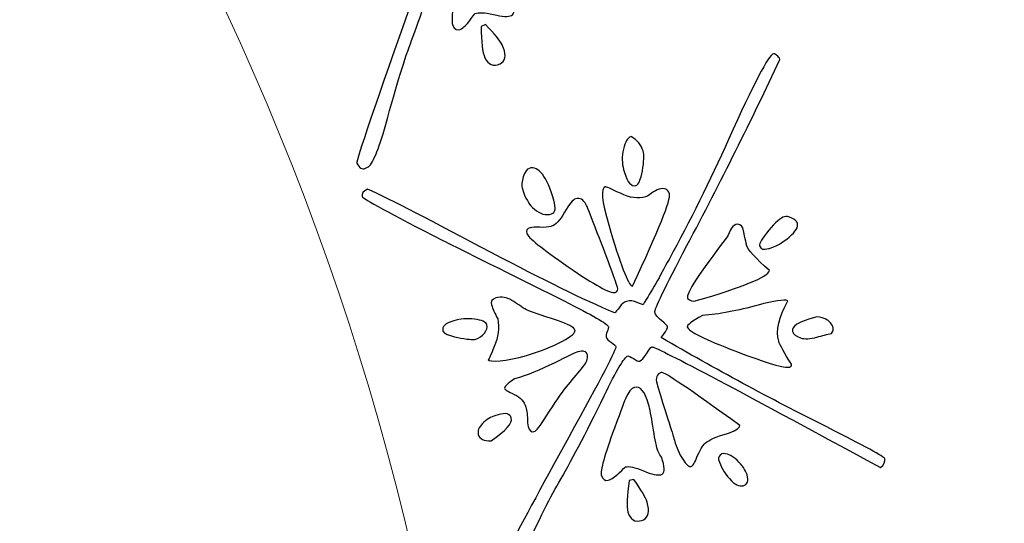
# Model space of a CAD drawing. Header units: millimetres. Extents: x -252 to 241, y -136 to 236.
# Tile 39 of 70: x -144.36 to -136.4, y -6.02 to -1.96. Entities that reach past the tile are written whole.
import ezdxf

# ---------------------------------------------------------------- set-up
doc = ezdxf.new("R2010")
doc.units = ezdxf.units.MM
doc.header["$MEASUREMENT"] = 0
doc.layers.add('Layer 1', color=7, linetype='Continuous')

msp = doc.modelspace()

# ---------------------------------------------------------------- linework, layer by layer
at = {"layer": 'Layer 1', "color": 3, "lineweight": 9}
for points, knots in [([(-73.4539, -53.3216), (-73.4539, -53.3216), (-73.4539, -56.715), (-73.4539, -56.715), (-73.4539, -56.715), (-80.2408, -56.715), (-80.2408, -56.715), (-80.2408, -56.715), (-80.2408, -53.3368), (-80.2408, -53.3368), (-80.2408, -53.3368), (-83.4412, -53.3368), (-83.4412, -53.3368), (-83.4412, -53.3368), (-83.4412, -56.715), (-83.4412, -56.715), (-83.4412, -56.715), (-87.0284, -56.715), (-87.0284, -56.715), (-87.0284, -56.715), (-87.0284, -53.3368), (-87.0284, -53.3368), (-87.0284, -53.3368), (-90.2288, -53.3368), (-90.2288, -53.3368), (-90.2288, -53.3368), (-90.2288, -56.715), (-90.2288, -56.715), (-90.2288, -56.715), (-93.8153, -56.715), (-93.8153, -56.715), (-93.8153, -56.715), (-93.8153, -53.3368), (-93.8153, -53.3368), (-93.8153, -53.3368), (-154.1665, -53.3368), (-154.1665, -53.3368), (-154.1665, -53.3368), (-154.1666, -56.715), (-154.1666, -56.715), (-154.1666, -56.715), (-157.7539, -56.715), (-157.7539, -56.715), (-157.7539, -56.715), (-157.7539, -53.3368), (-157.7539, -53.3368), (-157.7539, -53.3368), (-160.9543, -53.3368), (-160.9543, -53.3368), (-160.9543, -53.3368), (-160.9543, -56.715), (-160.9543, -56.715), (-160.9543, -56.715), (-164.5408, -56.715), (-164.5408, -56.715), (-164.5408, -56.715), (-164.5408, -53.3368), (-164.5408, -53.3368), (-164.5408, -53.3368), (-167.7412, -53.3368), (-167.7412, -53.3368), (-167.7412, -53.3368), (-167.7412, -56.715), (-167.7412, -56.715), (-167.7412, -56.715), (-171.3285, -56.715), (-171.3285, -56.715), (-171.3285, -56.715), (-171.3285, -53.3368), (-171.3285, -53.3368), (-171.3285, -53.3368), (-231.6645, -53.3368), (-231.6645, -53.3368), (-231.6645, -53.3368), (-231.6645, -56.715), (-231.6645, -56.715), (-231.6645, -56.715), (-235.2662, -56.715), (-235.2662, -56.715), (-235.2662, -56.715), (-235.2662, -53.3368), (-235.2662, -53.3368), (-235.2662, -53.3368), (-238.4666, -53.3368), (-238.4666, -53.3368), (-238.4666, -53.3368), (-238.4666, -56.715), (-238.4666, -56.715), (-238.4666, -56.715), (-242.0534, -56.715), (-242.0534, -56.715), (-242.0534, -56.715), (-242.0534, -53.3368), (-242.0534, -53.3368), (-242.0534, -53.3368), (-245.2538, -53.3368), (-245.2538, -53.3368), (-245.2538, -53.3368), (-245.2538, -56.715), (-245.2538, -56.715), (-245.2538, -56.715), (-252.0411, -56.715), (-252.0411, -56.715), (-252.0411, -56.715), (-252.0412, -53.3216), (-252.0412, -53.3216), (-252.0412, -53.3216), (-248.663, -53.3216), (-248.663, -53.3216), (-248.663, -53.3216), (-248.663, -50.1203), (-248.663, -50.1203), (-248.663, -50.1203), (-252.0412, -50.1203), (-252.0412, -50.1203), (-252.0412, -50.1203), (-252.0412, -46.5339), (-252.0412, -46.5339), (-252.0412, -46.5339), (-248.663, -46.5339), (-248.663, -46.5339), (-248.663, -46.5339), (-248.663, -43.3335), (-248.663, -43.3335), (-248.663, -43.3335), (-252.0412, -43.3335), (-252.0412, -43.3335), (-252.0412, -43.3335), (-252.0412, -39.747), (-252.0412, -39.747), (-252.0412, -39.747), (-248.663, -39.747), (-248.663, -39.747), (-248.663, -39.747), (-248.663, 17.2489), (-248.663, 17.2489), (-248.663, 17.2489), (-252.0412, 17.2489), (-252.0412, 17.2489), (-252.0412, 17.2489), (-252.0412, 20.8354), (-252.0412, 20.8354), (-252.0412, 20.8354), (-248.663, 20.8354), (-248.663, 20.8354), (-248.663, 20.8354), (-248.663, 24.0366), (-248.663, 24.0366), (-248.663, 24.0366), (-252.0412, 24.0366), (-252.0412, 24.0366), (-252.0412, 24.0366), (-252.0412, 27.6231), (-252.0412, 27.6231), (-252.0412, 27.6231), (-248.663, 27.6231), (-248.663, 27.6231), (-248.663, 27.6231), (-248.663, 30.8235), (-248.663, 30.8235), (-248.663, 30.8235), (-252.0412, 30.8235), (-252.0412, 30.8235), (-252.0412, 30.8235), (-252.0412, 34.217), (-252.0412, 34.217), (-252.0412, 34.217), (-245.2539, 34.217), (-245.2539, 34.217), (-245.2539, 34.217), (-245.2538, 30.8388), (-245.2538, 30.8388), (-245.2538, 30.8388), (-242.0534, 30.8388), (-242.0534, 30.8388), (-242.0534, 30.8388), (-242.0534, 34.217), (-242.0534, 34.217), (-242.0534, 34.217), (-238.4666, 34.217), (-238.4666, 34.217), (-238.4666, 34.217), (-238.4666, 30.8388), (-238.4666, 30.8388), (-238.4666, 30.8388), (-235.2662, 30.8388), (-235.2662, 30.8388), (-235.2662, 30.8388), (-235.2662, 34.217), (-235.2662, 34.217), (-235.2662, 34.217), (-231.6645, 34.217), (-231.6645, 34.217), (-231.6645, 34.217), (-231.6645, 30.8388), (-231.6645, 30.8388), (-231.6645, 30.8388), (-171.1346, 30.8388), (-171.1346, 30.8388), (-171.1346, 30.8388), (-171.1346, 34.217), (-171.1346, 34.217), (-171.1346, 34.217), (-167.7412, 34.217), (-167.7412, 34.217), (-167.7412, 34.217), (-167.7412, 30.8388), (-167.7412, 30.8388), (-167.7412, 30.8388), (-164.5408, 30.8388), (-164.5408, 30.8388), (-164.5408, 30.8388), (-164.5408, 34.217), (-164.5408, 34.217), (-164.5408, 34.217), (-160.9543, 34.217), (-160.9543, 34.217), (-160.9543, 34.217), (-160.9543, 30.8388), (-160.9543, 30.8388), (-160.9543, 30.8388), (-157.7539, 30.8388), (-157.7539, 30.8388), (-157.7539, 30.8388), (-157.7539, 34.217), (-157.7539, 34.217), (-157.7539, 34.217), (-154.1666, 34.217), (-154.1666, 34.217), (-154.1666, 34.217), (-154.1666, 30.8388), (-154.1666, 30.8388), (-154.1666, 30.8388), (-93.8154, 30.8388), (-93.8154, 30.8388), (-93.8154, 30.8388), (-93.8153, 34.217), (-93.8153, 34.217), (-93.8153, 34.217), (-90.2288, 34.217), (-90.2288, 34.217), (-90.2288, 34.217), (-90.2288, 30.8388), (-90.2288, 30.8388), (-90.2288, 30.8388), (-87.0284, 30.8388), (-87.0284, 30.8388), (-87.0284, 30.8388), (-87.0284, 34.217), (-87.0284, 34.217), (-87.0284, 34.217), (-83.4412, 34.217), (-83.4412, 34.217), (-83.4412, 34.217), (-83.4412, 30.8388), (-83.4412, 30.8388), (-83.4412, 30.8388), (-80.2408, 30.8388), (-80.2408, 30.8388), (-80.2408, 30.8388), (-80.2408, 34.217), (-80.2408, 34.217), (-80.2408, 34.217), (-73.4539, 34.217), (-73.4539, 34.217), (-73.4539, 34.217), (-73.4539, 30.8235), (-73.4539, 30.8235), (-73.4539, 30.8235), (-76.8321, 30.8235), (-76.8321, 30.8235), (-76.8321, 30.8235), (-76.8321, 27.6231), (-76.8321, 27.6231), (-76.8321, 27.6231), (-73.4539, 27.6231), (-73.4539, 27.6231), (-73.4539, 27.6231), (-73.4539, 24.0366), (-73.4539, 24.0366), (-73.4539, 24.0366), (-76.8321, 24.0366), (-76.8321, 24.0366), (-76.8321, 24.0366), (-76.8321, 20.8354), (-76.8321, 20.8354), (-76.8321, 20.8354), (-73.4539, 20.8354), (-73.4539, 20.8354), (-73.4539, 20.8354), (-73.4539, 17.2489), (-73.4539, 17.2489), (-73.4539, 17.2489), (-76.8321, 17.2489), (-76.8321, 17.2489), (-76.8321, 17.2489), (-76.8321, -39.747), (-76.8321, -39.747), (-76.8321, -39.747), (-73.4539, -39.747), (-73.4539, -39.747), (-73.4539, -39.747), (-73.4539, -43.3335), (-73.4539, -43.3335), (-73.4539, -43.3335), (-76.8321, -43.3335), (-76.8321, -43.3335), (-76.8321, -43.3335), (-76.8321, -46.5339), (-76.8321, -46.5339), (-76.8321, -46.5339), (-73.4539, -46.5339), (-73.4539, -46.5339), (-73.4539, -46.5339), (-73.4539, -50.1203), (-73.4539, -50.1203), (-73.4539, -50.1203), (-76.8321, -50.1203), (-76.8321, -50.1203), (-76.8321, -50.1203), (-76.8321, -53.3216), (-76.8321, -53.3216), (-76.8321, -53.3216), (-73.4539, -53.3216), (-73.4539, -53.3216)], [0, 0, 0, 0, 0.009259, 0.009259, 0.009259, 0.018519, 0.018519, 0.018519, 0.027778, 0.027778, 0.027778, 0.037037, 0.037037, 0.037037, 0.046296, 0.046296, 0.046296, 0.055556, 0.055556, 0.055556, 0.064815, 0.064815, 0.064815, 0.074074, 0.074074, 0.074074, 0.083333, 0.083333, 0.083333, 0.092593, 0.092593, 0.092593, 0.101852, 0.101852, 0.101852, 0.111111, 0.111111, 0.111111, 0.12037, 0.12037, 0.12037, 0.12963, 0.12963, 0.12963, 0.138889, 0.138889, 0.138889, 0.148148, 0.148148, 0.148148, 0.157407, 0.157407, 0.157407, 0.166667, 0.166667, 0.166667, 0.175926, 0.175926, 0.175926, 0.185185, 0.185185, 0.185185, 0.194444, 0.194444, 0.194444, 0.203704, 0.203704, 0.203704, 0.212963, 0.212963, 0.212963, 0.222222, 0.222222, 0.222222, 0.231481, 0.231481, 0.231481, 0.240741, 0.240741, 0.240741, 0.25, 0.25, 0.25, 0.259259, 0.259259, 0.259259, 0.268519, 0.268519, 0.268519, 0.277778, 0.277778, 0.277778, 0.287037, 0.287037, 0.287037, 0.296296, 0.296296, 0.296296, 0.305556, 0.305556, 0.305556, 0.314815, 0.314815, 0.314815, 0.324074, 0.324074, 0.324074, 0.333333, 0.333333, 0.333333, 0.342593, 0.342593, 0.342593, 0.351852, 0.351852, 0.351852, 0.361111, 0.361111, 0.361111, 0.37037, 0.37037, 0.37037, 0.37963, 0.37963, 0.37963, 0.388889, 0.388889, 0.388889, 0.398148, 0.398148, 0.398148, 0.407407, 0.407407, 0.407407, 0.416667, 0.416667, 0.416667, 0.425926, 0.425926, 0.425926, 0.435185, 0.435185, 0.435185, 0.444444, 0.444444, 0.444444, 0.453704, 0.453704, 0.453704, 0.462963, 0.462963, 0.462963, 0.472222, 0.472222, 0.472222, 0.481481, 0.481481, 0.481481, 0.490741, 0.490741, 0.490741, 0.5, 0.5, 0.5, 0.509259, 0.509259, 0.509259, 0.518519, 0.518519, 0.518519, 0.527778, 0.527778, 0.527778, 0.537037, 0.537037, 0.537037, 0.546296, 0.546296, 0.546296, 0.555556, 0.555556, 0.555556, 0.564815, 0.564815, 0.564815, 0.574074, 0.574074, 0.574074, 0.583333, 0.583333, 0.583333, 0.592593, 0.592593, 0.592593, 0.601852, 0.601852, 0.601852, 0.611111, 0.611111, 0.611111, 0.62037, 0.62037, 0.62037, 0.62963, 0.62963, 0.62963, 0.638889, 0.638889, 0.638889, 0.648148, 0.648148, 0.648148, 0.657407, 0.657407, 0.657407, 0.666667, 0.666667, 0.666667, 0.675926, 0.675926, 0.675926, 0.685185, 0.685185, 0.685185, 0.694444, 0.694444, 0.694444, 0.703704, 0.703704, 0.703704, 0.712963, 0.712963, 0.712963, 0.722222, 0.722222, 0.722222, 0.731481, 0.731481, 0.731481, 0.740741, 0.740741, 0.740741, 0.75, 0.75, 0.75, 0.759259, 0.759259, 0.759259, 0.768519, 0.768519, 0.768519, 0.777778, 0.777778, 0.777778, 0.787037, 0.787037, 0.787037, 0.796296, 0.796296, 0.796296, 0.805556, 0.805556, 0.805556, 0.814815, 0.814815, 0.814815, 0.824074, 0.824074, 0.824074, 0.833333, 0.833333, 0.833333, 0.842593, 0.842593, 0.842593, 0.851852, 0.851852, 0.851852, 0.861111, 0.861111, 0.861111, 0.87037, 0.87037, 0.87037, 0.87963, 0.87963, 0.87963, 0.888889, 0.888889, 0.888889, 0.898148, 0.898148, 0.898148, 0.907407, 0.907407, 0.907407, 0.916667, 0.916667, 0.916667, 0.925926, 0.925926, 0.925926, 0.935185, 0.935185, 0.935185, 0.944444, 0.944444, 0.944444, 0.953704, 0.953704, 0.953704, 0.962963, 0.962963, 0.962963, 0.972222, 0.972222, 0.972222, 0.981481, 0.981481, 0.981481, 0.990741, 0.990741, 0.990741, 1, 1, 1, 1]), ([(-184.8769, -11.249), (-184.8769, 0.965), (-174.9616, 10.8812), (-162.7476, 10.8812), (-150.5336, 10.8812), (-140.6174, 0.965), (-140.6174, -11.249), (-140.6174, -23.4622), (-150.5336, -33.3783), (-162.7476, -33.3783), (-174.9616, -33.3783), (-184.8769, -23.4621), (-184.8769, -11.249)], [0, 0, 0, 0, 0.25, 0.25, 0.25, 0.5, 0.5, 0.5, 0.75, 0.75, 0.75, 1, 1, 1, 1])]:
    msp.add_open_spline(points, degree=3, knots=knots, dxfattribs=at)
at = {"layer": 'Layer 1', "color": 5}
for points, knots in [([(-141.5627, -3.155), (-141.5894, -3.1678), (-141.613, -3.1537), (-141.632, -3.114), (-141.6397, -3.098), (-141.4846, -2.641), (-141.1664, -1.7419), (-140.9873, -1.235), (-140.902, -0.9737), (-140.9097, -0.9576), (-140.9126, -0.9515), (-140.9269, -0.9433), (-140.9517, -0.9326), (-140.9769, -0.9231), (-140.9933, -0.9103), (-141.0006, -0.895), (-141.005, -0.8858), (-141.0043, -0.8715), (-140.9991, -0.8511), (-140.9938, -0.8307), (-140.9928, -0.8171), (-140.9961, -0.8103), (-141.0067, -0.7881), (-141.1353, -0.7389), (-141.3828, -0.6629), (-141.9835, -0.4761), (-142.3326, -0.368), (-142.429, -0.3371), (-142.8884, -0.1907), (-143.1217, -0.1089), (-143.1294, -0.0929), (-143.1389, -0.073), (-143.1268, -0.0513), (-143.0949, -0.0276), (-142.8959, -0.0826), (-142.5386, -0.1981), (-142.0225, -0.3728), (-141.5787, -0.522), (-141.2254, -0.629), (-140.9625, -0.692), (-140.9567, -0.6864), (-140.9469, -0.6677), (-140.932, -0.6361), (-140.921, -0.6121), (-140.9067, -0.5949), (-140.886, -0.585), (-140.8593, -0.5722), (-140.8301, -0.5705), (-140.7988, -0.579), (-140.7679, -0.5867), (-140.7509, -0.5908), (-140.7486, -0.5897), (-140.7, -0.4735), (-140.6506, -0.3411), (-140.6007, -0.1943), (-140.4839, 0.1346), (-140.3785, 0.4796), (-140.2827, 0.8407), (-140.1549, 1.3175), (-140.0729, 1.5641), (-140.037, 1.5812), (-140.0324, 1.5834), (-140.0237, 1.581), (-140.0095, 1.5747), (-139.9949, 1.5676), (-139.9844, 1.5576), (-139.9779, 1.5438), (-140.123, 1.0287), (-140.2893, 0.4931), (-140.4761, -0.0606), (-140.5973, -0.4254), (-140.6534, -0.6164), (-140.645, -0.634), (-140.6362, -0.6523), (-140.615, -0.6713), (-140.5805, -0.6923), (-140.5464, -0.7126), (-140.5277, -0.7262), (-140.5244, -0.7331), (-140.5193, -0.7438), (-140.5312, -0.7758), (-140.5606, -0.8283), (-140.0923, -1.0071), (-139.6135, -1.1724), (-139.1251, -1.3246), (-138.7963, -1.4274), (-138.6281, -1.4868), (-138.6208, -1.5021), (-138.6102, -1.5243), (-138.6179, -1.5495), (-138.6426, -1.5782), (-139.9399, -1.1256), (-140.5995, -0.9041), (-140.6216, -0.9147), (-140.6331, -0.9202), (-140.6448, -0.9408), (-140.6583, -0.9773), (-140.6711, -1.0134), (-140.6858, -1.0355), (-140.7042, -1.0443), (-140.7103, -1.0472), (-140.7273, -1.0431), (-140.7551, -1.032), (-140.7822, -1.0205), (-140.7984, -1.0161), (-140.803, -1.0183), (-140.829, -1.0307), (-140.875, -1.1465), (-140.9398, -1.3662), (-141.0388, -1.6931), (-141.122, -1.945), (-141.1903, -2.1222), (-141.2427, -2.2599), (-141.3119, -2.4862), (-141.3997, -2.8013), (-141.4572, -3.0127), (-141.5063, -3.1281), (-141.546, -3.1471), (-141.546, -3.1471), (-141.5627, -3.155), (-141.5627, -3.155)], [0, 0, 0, 0, 0.025, 0.025, 0.025, 0.05, 0.05, 0.05, 0.075, 0.075, 0.075, 0.1, 0.1, 0.1, 0.125, 0.125, 0.125, 0.15, 0.15, 0.15, 0.175, 0.175, 0.175, 0.2, 0.2, 0.2, 0.225, 0.225, 0.225, 0.25, 0.25, 0.25, 0.275, 0.275, 0.275, 0.3, 0.3, 0.3, 0.325, 0.325, 0.325, 0.35, 0.35, 0.35, 0.375, 0.375, 0.375, 0.4, 0.4, 0.4, 0.425, 0.425, 0.425, 0.45, 0.45, 0.45, 0.475, 0.475, 0.475, 0.5, 0.5, 0.5, 0.525, 0.525, 0.525, 0.55, 0.55, 0.55, 0.575, 0.575, 0.575, 0.6, 0.6, 0.6, 0.625, 0.625, 0.625, 0.65, 0.65, 0.65, 0.675, 0.675, 0.675, 0.7, 0.7, 0.7, 0.725, 0.725, 0.725, 0.75, 0.75, 0.75, 0.775, 0.775, 0.775, 0.8, 0.8, 0.8, 0.825, 0.825, 0.825, 0.85, 0.85, 0.85, 0.875, 0.875, 0.875, 0.9, 0.9, 0.9, 0.925, 0.925, 0.925, 0.95, 0.95, 0.95, 0.975, 0.975, 0.975, 1, 1, 1, 1]), ([(-140.3834, -1.9214), (-140.4078, -1.9331), (-140.4559, -1.9307), (-140.5291, -1.9131), (-140.6011, -1.8959), (-140.6511, -1.8935), (-140.6778, -1.9063), (-140.6801, -1.9074), (-140.694, -1.9253), (-140.7193, -1.9609), (-140.7445, -1.9964), (-140.7707, -2.0202), (-140.7975, -2.033), (-140.8219, -2.0447), (-140.8418, -2.0345), (-140.8579, -2.0009), (-140.8729, -1.9696), (-140.8588, -1.8399), (-140.8154, -1.6108), (-140.7845, -1.4515), (-140.7683, -1.3678), (-140.7659, -1.361), (-140.7513, -1.3052), (-140.7317, -1.2715), (-140.7073, -1.2598), (-140.6653, -1.2397), (-140.6205, -1.2784), (-140.5738, -1.3762), (-140.5577, -1.4098), (-140.5372, -1.4666), (-140.5113, -1.5462), (-140.4858, -1.625), (-140.4631, -1.6864), (-140.443, -1.7284), (-140.4386, -1.7376), (-140.4301, -1.7495), (-140.4175, -1.7641), (-140.4052, -1.778), (-140.3978, -1.7876), (-140.3957, -1.7921), (-140.3957, -1.7921), (-140.3889, -1.8058), (-140.3889, -1.8058), (-140.3582, -1.87), (-140.3566, -1.9086), (-140.3834, -1.9214)], [0, 0, 0, 0, 0.066667, 0.066667, 0.066667, 0.133333, 0.133333, 0.133333, 0.2, 0.2, 0.2, 0.266667, 0.266667, 0.266667, 0.333333, 0.333333, 0.333333, 0.4, 0.4, 0.4, 0.466667, 0.466667, 0.466667, 0.533333, 0.533333, 0.533333, 0.6, 0.6, 0.6, 0.666667, 0.666667, 0.666667, 0.733333, 0.733333, 0.733333, 0.8, 0.8, 0.8, 0.866667, 0.866667, 0.866667, 0.933333, 0.933333, 0.933333, 1, 1, 1, 1]), ([(-140.4759, -2.3109), (-140.5294, -2.3365), (-140.57, -2.3202), (-140.5977, -2.2621), (-140.6178, -2.2201), (-140.628, -2.1358), (-140.6281, -2.0101), (-140.6281, -2.0101), (-140.5945, -1.994), (-140.5945, -1.994), (-140.5208, -2.0676), (-140.4756, -2.123), (-140.4585, -2.1589), (-140.4256, -2.2277), (-140.4269, -2.2761), (-140.463, -2.3046), (-140.463, -2.3046), (-140.4759, -2.3109), (-140.4759, -2.3109)], [0, 0, 0, 0, 0.166667, 0.166667, 0.166667, 0.333333, 0.333333, 0.333333, 0.5, 0.5, 0.5, 0.666667, 0.666667, 0.666667, 0.833333, 0.833333, 0.833333, 1, 1, 1, 1]), ([(-140.5385, -6.6575), (-140.5669, -6.6658), (-140.588, -6.6481), (-140.6003, -6.6058), (-140.6053, -6.5887), (-140.3784, -6.1628), (-139.9199, -5.3272), (-139.6605, -4.8556), (-139.5341, -4.6115), (-139.539, -4.5945), (-139.5409, -4.588), (-139.5536, -4.5776), (-139.5764, -4.5631), (-139.5997, -4.5496), (-139.6139, -4.5343), (-139.6186, -4.5181), (-139.6214, -4.5083), (-139.6185, -4.4943), (-139.61, -4.475), (-139.6015, -4.4558), (-139.5983, -4.4425), (-139.6004, -4.4352), (-139.6073, -4.4116), (-139.7271, -4.3425), (-139.9582, -4.2273), (-140.5216, -3.9461), (-140.8479, -3.7828), (-140.9386, -3.7378), (-141.3677, -3.518), (-141.5848, -3.3996), (-141.5895, -3.3834), (-141.5959, -3.3615), (-141.5804, -3.3419), (-141.5452, -3.3237), (-141.3575, -3.411), (-141.0237, -3.5818), (-140.5424, -3.8384), (-140.1287, -4.0565), (-139.7973, -4.2192), (-139.5481, -4.3238), (-139.5415, -4.3192), (-139.5288, -4.3023), (-139.5089, -4.2736), (-139.4941, -4.2517), (-139.477, -4.2378), (-139.455, -4.2314), (-139.4266, -4.2231), (-139.3977, -4.2253), (-139.3682, -4.2387), (-139.3387, -4.2522), (-139.3229, -4.2581), (-139.3204, -4.2574), (-139.2536, -4.1506), (-139.1836, -4.0279), (-139.1105, -3.8911), (-138.9421, -3.5854), (-138.7824, -3.2619), (-138.6292, -2.9219), (-138.4263, -2.4712), (-138.3055, -2.2411), (-138.2673, -2.23), (-138.2624, -2.2286), (-138.2543, -2.2324), (-138.241, -2.2417), (-138.2279, -2.2502), (-138.2193, -2.2618), (-138.215, -2.2765), (-138.4423, -2.7616), (-138.6921, -3.263), (-138.9656, -3.7802), (-139.1444, -4.1198), (-139.2314, -4.2995), (-139.2257, -4.319), (-139.2203, -4.3377), (-139.2015, -4.3596), (-139.1709, -4.3859), (-139.1405, -4.4114), (-139.1243, -4.4279), (-139.1221, -4.4352), (-139.1188, -4.4466), (-139.1357, -4.4762), (-139.1732, -4.5233), (-138.7399, -4.7754), (-138.2942, -5.0158), (-137.8367, -5.245), (-137.5289, -5.3996), (-137.3724, -5.4854), (-137.3677, -5.5016), (-137.3608, -5.5252), (-137.3722, -5.5497), (-137.4015, -5.5732), (-138.6087, -4.917), (-139.2238, -4.5918), (-139.2481, -4.5989), (-139.2595, -4.6022), (-139.2744, -4.6207), (-139.2936, -4.6545), (-139.312, -4.6881), (-139.3302, -4.7075), (-139.3497, -4.7132), (-139.3562, -4.7151), (-139.3731, -4.7086), (-139.398, -4.6929), (-139.4229, -4.6772), (-139.4381, -4.6702), (-139.443, -4.6716), (-139.4714, -4.6799), (-139.5347, -4.7865), (-139.6342, -4.9928), (-139.7847, -5.2995), (-139.9076, -5.5346), (-140.0033, -5.6992), (-140.0775, -5.8258), (-140.1824, -6.038), (-140.3197, -6.3355), (-140.4109, -6.534), (-140.4779, -6.64), (-140.521, -6.6525), (-140.521, -6.6525), (-140.5385, -6.6575), (-140.5385, -6.6575)], [0, 0, 0, 0, 0.025, 0.025, 0.025, 0.05, 0.05, 0.05, 0.075, 0.075, 0.075, 0.1, 0.1, 0.1, 0.125, 0.125, 0.125, 0.15, 0.15, 0.15, 0.175, 0.175, 0.175, 0.2, 0.2, 0.2, 0.225, 0.225, 0.225, 0.25, 0.25, 0.25, 0.275, 0.275, 0.275, 0.3, 0.3, 0.3, 0.325, 0.325, 0.325, 0.35, 0.35, 0.35, 0.375, 0.375, 0.375, 0.4, 0.4, 0.4, 0.425, 0.425, 0.425, 0.45, 0.45, 0.45, 0.475, 0.475, 0.475, 0.5, 0.5, 0.5, 0.525, 0.525, 0.525, 0.55, 0.55, 0.55, 0.575, 0.575, 0.575, 0.6, 0.6, 0.6, 0.625, 0.625, 0.625, 0.65, 0.65, 0.65, 0.675, 0.675, 0.675, 0.7, 0.7, 0.7, 0.725, 0.725, 0.725, 0.75, 0.75, 0.75, 0.775, 0.775, 0.775, 0.8, 0.8, 0.8, 0.825, 0.825, 0.825, 0.85, 0.85, 0.85, 0.875, 0.875, 0.875, 0.9, 0.9, 0.9, 0.925, 0.925, 0.925, 0.95, 0.95, 0.95, 0.975, 0.975, 0.975, 1, 1, 1, 1]), ([(-139.3774, -3.2943), (-139.4156, -3.3054), (-139.4461, -3.2702), (-139.4696, -3.1898), (-139.4696, -3.1898), (-139.477, -3.1646), (-139.477, -3.1646), (-139.4915, -3.115), (-139.4923, -3.0606), (-139.4788, -3.0011), (-139.465, -2.9424), (-139.445, -2.9083), (-139.419, -2.9008), (-139.419, -2.9008), (-139.4157, -2.8999), (-139.4157, -2.8999), (-139.3657, -2.9294), (-139.3342, -2.9679), (-139.3204, -3.015), (-139.3107, -3.0483), (-139.3119, -3.1016), (-139.3257, -3.1753), (-139.3389, -3.2479), (-139.3563, -3.2883), (-139.3774, -3.2944), (-139.3774, -3.2944), (-139.3774, -3.2943), (-139.3774, -3.2943)], [0, 0, 0, 0, 0.111111, 0.111111, 0.111111, 0.222222, 0.222222, 0.222222, 0.333333, 0.333333, 0.333333, 0.444444, 0.444444, 0.444444, 0.555556, 0.555556, 0.555556, 0.666667, 0.666667, 0.666667, 0.777778, 0.777778, 0.777778, 0.888889, 0.888889, 0.888889, 1, 1, 1, 1]), ([(-140.0592, -3.5239), (-140.1063, -3.5376), (-140.1522, -3.5254), (-140.1971, -3.4865), (-140.2417, -3.4484), (-140.2745, -3.3935), (-140.2953, -3.322), (-140.3029, -3.296), (-140.3, -3.2634), (-140.2878, -3.2237), (-140.2748, -3.1837), (-140.2584, -3.1613), (-140.2397, -3.1559), (-140.1641, -3.1339), (-140.0977, -3.2195), (-140.0411, -3.4137), (-140.0224, -3.4779), (-140.0284, -3.5149), (-140.0592, -3.5239)], [0, 0, 0, 0, 0.166667, 0.166667, 0.166667, 0.333333, 0.333333, 0.333333, 0.5, 0.5, 0.5, 0.666667, 0.666667, 0.666667, 0.833333, 0.833333, 0.833333, 1, 1, 1, 1]), ([(-139.4064, -4.1088), (-139.441, -4.096), (-139.5051, -3.9303), (-139.5978, -3.6125), (-139.6544, -3.4182), (-139.6631, -3.3158), (-139.6257, -3.3049), (-139.6208, -3.3035), (-139.5805, -3.3208), (-139.5037, -3.3575), (-139.4277, -3.3944), (-139.3595, -3.4045), (-139.3001, -3.3872), (-139.2912, -3.3846), (-139.2755, -3.3747), (-139.2532, -3.3576), (-139.2306, -3.3413), (-139.2101, -3.33), (-139.1914, -3.3246), (-139.1467, -3.3116), (-139.1185, -3.3236), (-139.1074, -3.3618), (-139.0944, -3.4065), (-139.1937, -3.6559), (-139.4065, -4.1086), (-139.4065, -4.1086), (-139.4064, -4.1088), (-139.4064, -4.1088)], [0, 0, 0, 0, 0.111111, 0.111111, 0.111111, 0.222222, 0.222222, 0.222222, 0.333333, 0.333333, 0.333333, 0.444444, 0.444444, 0.444444, 0.555556, 0.555556, 0.555556, 0.666667, 0.666667, 0.666667, 0.777778, 0.777778, 0.777778, 0.888889, 0.888889, 0.888889, 1, 1, 1, 1]), ([(-139.5465, -4.1575), (-139.5847, -4.1686), (-139.7107, -4.0995), (-139.925, -3.9512), (-140.1393, -3.8029), (-140.2511, -3.7129), (-140.2601, -3.682), (-140.267, -3.6584), (-140.2573, -3.6433), (-140.2313, -3.6357), (-140.2167, -3.6314), (-140.1906, -3.63), (-140.1529, -3.6323), (-140.1154, -3.6337), (-140.0861, -3.6314), (-140.0642, -3.625), (-140.0642, -3.625), (-140.0609, -3.6241), (-140.0609, -3.6241), (-140.0276, -3.6144), (-139.9926, -3.5769), (-139.9547, -3.5103), (-139.9174, -3.4447), (-139.8876, -3.4078), (-139.864, -3.401), (-139.8307, -3.3913), (-139.8021, -3.4077), (-139.7801, -3.4498), (-139.7755, -3.4564), (-139.751, -3.5163), (-139.7082, -3.6299), (-139.6086, -3.884), (-139.5481, -4.0462), (-139.5275, -4.1169), (-139.5211, -4.1388), (-139.5278, -4.1523), (-139.5465, -4.1577), (-139.5465, -4.1577), (-139.5465, -4.1575), (-139.5465, -4.1575)], [0, 0, 0, 0, 0.076923, 0.076923, 0.076923, 0.153846, 0.153846, 0.153846, 0.230769, 0.230769, 0.230769, 0.307692, 0.307692, 0.307692, 0.384615, 0.384615, 0.384615, 0.461538, 0.461538, 0.461538, 0.538462, 0.538462, 0.538462, 0.615385, 0.615385, 0.615385, 0.692308, 0.692308, 0.692308, 0.769231, 0.769231, 0.769231, 0.846154, 0.846154, 0.846154, 0.923077, 0.923077, 0.923077, 1, 1, 1, 1]), ([(-138.3072, -3.8043), (-138.347, -3.8159), (-138.3711, -3.8088), (-138.379, -3.782), (-138.3844, -3.7633), (-138.3595, -3.7217), (-138.3053, -3.6565), (-138.2509, -3.5921), (-138.2087, -3.5552), (-138.1778, -3.5462), (-138.1632, -3.5419), (-138.1435, -3.5459), (-138.118, -3.5579), (-138.0933, -3.5701), (-138.0777, -3.5841), (-138.073, -3.6003), (-138.0647, -3.6287), (-138.0865, -3.666), (-138.1396, -3.7106), (-138.1917, -3.7558), (-138.2454, -3.7864), (-138.2998, -3.8023), (-138.2998, -3.8023), (-138.3072, -3.8043), (-138.3072, -3.8043)], [0, 0, 0, 0, 0.125, 0.125, 0.125, 0.25, 0.25, 0.25, 0.375, 0.375, 0.375, 0.5, 0.5, 0.5, 0.625, 0.625, 0.625, 0.75, 0.75, 0.75, 0.875, 0.875, 0.875, 1, 1, 1, 1]), ([(-138.8975, -4.2268), (-138.9162, -4.2322), (-138.9376, -4.2253), (-138.9616, -4.2067), (-138.9732, -4.1669), (-138.8675, -4.0029), (-138.6449, -3.7167), (-138.6388, -3.7105), (-138.6283, -3.6889), (-138.613, -3.6536), (-138.6046, -3.6309), (-138.5904, -3.6161), (-138.5717, -3.6107), (-138.5457, -3.6031), (-138.5265, -3.6116), (-138.514, -3.6362), (-138.4922, -3.7383), (-138.4833, -3.7807), (-138.4881, -3.7645), (-138.4881, -3.7645), (-138.4851, -3.775), (-138.4851, -3.775), (-138.4742, -3.8124), (-138.4115, -3.8823), (-138.2977, -3.9823), (-138.316, -4.0344), (-138.5139, -4.115), (-138.8903, -4.2247), (-138.8903, -4.2247), (-138.8975, -4.2268), (-138.8975, -4.2268)], [0, 0, 0, 0, 0.1, 0.1, 0.1, 0.2, 0.2, 0.2, 0.3, 0.3, 0.3, 0.4, 0.4, 0.4, 0.5, 0.5, 0.5, 0.6, 0.6, 0.6, 0.7, 0.7, 0.7, 0.8, 0.8, 0.8, 0.9, 0.9, 0.9, 1, 1, 1, 1]), ([(-140.2623, -4.6669), (-140.3428, -4.6904), (-140.4143, -4.705), (-140.4756, -4.7097), (-140.5374, -4.7154), (-140.5692, -4.7123), (-140.5718, -4.7033), (-140.5704, -4.7082), (-140.5543, -4.6726), (-140.5219, -4.5962), (-140.4903, -4.52), (-140.4813, -4.445), (-140.4946, -4.3722), (-140.5183, -4.3271), (-140.5346, -4.2895), (-140.5436, -4.2586), (-140.5519, -4.2302), (-140.5405, -4.2118), (-140.5096, -4.2028), (-140.4641, -4.1895), (-140.4215, -4.1965), (-140.3804, -4.2225), (-140.3391, -4.2493), (-140.2996, -4.2757), (-140.2617, -4.2999), (-140.2316, -4.3123), (-140.1491, -4.3412), (-140.0126, -4.386), (-139.9242, -4.414), (-139.8769, -4.4399), (-139.8701, -4.4635), (-139.8644, -4.483), (-139.8982, -4.5123), (-139.9723, -4.5515), (-140.0522, -4.5951), (-140.1485, -4.6337), (-140.2623, -4.6669)], [0, 0, 0, 0, 0.083333, 0.083333, 0.083333, 0.166667, 0.166667, 0.166667, 0.25, 0.25, 0.25, 0.333333, 0.333333, 0.333333, 0.416667, 0.416667, 0.416667, 0.5, 0.5, 0.5, 0.583333, 0.583333, 0.583333, 0.666667, 0.666667, 0.666667, 0.75, 0.75, 0.75, 0.833333, 0.833333, 0.833333, 0.916667, 0.916667, 0.916667, 1, 1, 1, 1]), ([(-138.1361, -4.7607), (-138.1743, -4.7718), (-138.319, -4.7293), (-138.5709, -4.6334), (-138.8231, -4.5367), (-138.9532, -4.4714), (-138.9627, -4.4389), (-138.9677, -4.4218), (-138.9266, -4.3904), (-138.8401, -4.345), (-138.7065, -4.3343), (-138.5568, -4.3065), (-138.3905, -4.2598), (-138.2638, -4.2255), (-138.1833, -4.2144), (-138.1494, -4.2248), (-138.2239, -4.3594), (-138.2487, -4.468), (-138.2243, -4.5518), (-138.2148, -4.5843), (-138.18, -4.6465), (-138.1199, -4.7374), (-138.1215, -4.7502), (-138.1263, -4.7578), (-138.1361, -4.7606), (-138.1361, -4.7606), (-138.1361, -4.7607), (-138.1361, -4.7607)], [0, 0, 0, 0, 0.111111, 0.111111, 0.111111, 0.222222, 0.222222, 0.222222, 0.333333, 0.333333, 0.333333, 0.444444, 0.444444, 0.444444, 0.555556, 0.555556, 0.555556, 0.666667, 0.666667, 0.666667, 0.777778, 0.777778, 0.777778, 0.888889, 0.888889, 0.888889, 1, 1, 1, 1]), ([(-140.671, -4.5355), (-140.6946, -4.5424), (-140.7437, -4.5373), (-140.8178, -4.5219), (-140.892, -4.5065), (-140.9315, -4.4889), (-140.9369, -4.4702), (-140.9473, -4.4344), (-140.9184, -4.4066), (-140.8493, -4.3865), (-140.7973, -4.3713), (-140.7411, -4.3673), (-140.6817, -4.3747), (-140.6217, -4.381), (-140.588, -4.3968), (-140.5811, -4.4203), (-140.5757, -4.439), (-140.5824, -4.4612), (-140.6024, -4.4865), (-140.6224, -4.5117), (-140.645, -4.528), (-140.671, -4.5356), (-140.671, -4.5356), (-140.671, -4.5355), (-140.671, -4.5355)], [0, 0, 0, 0, 0.125, 0.125, 0.125, 0.25, 0.25, 0.25, 0.375, 0.375, 0.375, 0.5, 0.5, 0.5, 0.625, 0.625, 0.625, 0.75, 0.75, 0.75, 0.875, 0.875, 0.875, 1, 1, 1, 1]), ([(-137.7989, -4.4896), (-137.8321, -4.4966), (-137.8724, -4.5066), (-137.9171, -4.5196), (-137.9691, -4.5348), (-138.0126, -4.5369), (-138.0486, -4.5253), (-138.0838, -4.5135), (-138.1056, -4.4961), (-138.1125, -4.4725), (-138.1236, -4.4343), (-138.0649, -4.3969), (-137.9364, -4.3595), (-137.9104, -4.3519), (-137.8808, -4.3565), (-137.8479, -4.3725), (-137.815, -4.3885), (-137.7937, -4.4132), (-137.784, -4.4465), (-137.7814, -4.4554), (-137.786, -4.47), (-137.7988, -4.4896), (-137.7988, -4.4896), (-137.7989, -4.4896), (-137.7989, -4.4896)], [0, 0, 0, 0, 0.125, 0.125, 0.125, 0.25, 0.25, 0.25, 0.375, 0.375, 0.375, 0.5, 0.5, 0.5, 0.625, 0.625, 0.625, 0.75, 0.75, 0.75, 0.875, 0.875, 0.875, 1, 1, 1, 1]), ([(-140.1987, -5.2815), (-140.2231, -5.2886), (-140.2394, -5.2749), (-140.2492, -5.2415), (-140.2492, -5.2415), (-140.2523, -5.231), (-140.2523, -5.231), (-140.2526, -5.1694), (-140.256, -5.1245), (-140.2643, -5.096), (-140.2643, -5.096), (-140.2673, -5.0855), (-140.2673, -5.0855), (-140.2806, -5.04), (-140.3117, -5.0058), (-140.3619, -4.9817), (-140.4113, -4.9573), (-140.4368, -4.9427), (-140.4382, -4.9378), (-140.4429, -4.9215), (-140.4164, -4.8944), (-140.3577, -4.857), (-140.2553, -4.8272), (-140.1494, -4.7848), (-140.0396, -4.729), (-139.9295, -4.674), (-139.8651, -4.6438), (-139.8464, -4.6383), (-139.8033, -4.6257), (-139.7779, -4.6342), (-139.7699, -4.6619), (-139.7614, -4.6912), (-139.777, -4.7283), (-139.8165, -4.7743), (-139.8558, -4.821), (-139.8965, -4.869), (-139.9381, -4.92), (-139.9797, -4.9709), (-140.0336, -5.0492), (-140.1004, -5.156), (-140.1498, -5.2348), (-140.1825, -5.2769), (-140.1987, -5.2817), (-140.1987, -5.2817), (-140.1987, -5.2815), (-140.1987, -5.2815)], [0, 0, 0, 0, 0.066667, 0.066667, 0.066667, 0.133333, 0.133333, 0.133333, 0.2, 0.2, 0.2, 0.266667, 0.266667, 0.266667, 0.333333, 0.333333, 0.333333, 0.4, 0.4, 0.4, 0.466667, 0.466667, 0.466667, 0.533333, 0.533333, 0.533333, 0.6, 0.6, 0.6, 0.666667, 0.666667, 0.666667, 0.733333, 0.733333, 0.733333, 0.8, 0.8, 0.8, 0.866667, 0.866667, 0.866667, 0.933333, 0.933333, 0.933333, 1, 1, 1, 1]), ([(-138.932, -5.5641), (-138.9491, -5.5691), (-138.9714, -5.55), (-138.9992, -5.5061), (-139.0276, -5.4632), (-139.0497, -5.4115), (-139.0668, -5.3529), (-139.0668, -5.3529), (-139.071, -5.3383), (-139.071, -5.3383), (-139.0807, -5.305), (-139.1011, -5.2412), (-139.131, -5.1477), (-139.1612, -5.0533), (-139.1847, -4.9755), (-139.2027, -4.9137), (-139.2027, -4.9137), (-139.2067, -4.8998), (-139.2067, -4.8998), (-139.2221, -4.847), (-139.211, -4.8155), (-139.1728, -4.8044), (-139.1517, -4.7982), (-138.9398, -4.9411), (-138.5389, -5.2335), (-138.5441, -5.258), (-138.5801, -5.2799), (-138.6467, -5.2993), (-138.7296, -5.3235), (-138.7866, -5.3489), (-138.8174, -5.3764), (-138.8399, -5.3962), (-138.8625, -5.4336), (-138.8852, -5.4888), (-138.9017, -5.5351), (-138.9182, -5.5601), (-138.932, -5.5642), (-138.932, -5.5642), (-138.932, -5.5641), (-138.932, -5.5641)], [0, 0, 0, 0, 0.076923, 0.076923, 0.076923, 0.153846, 0.153846, 0.153846, 0.230769, 0.230769, 0.230769, 0.307692, 0.307692, 0.307692, 0.384615, 0.384615, 0.384615, 0.461538, 0.461538, 0.461538, 0.538462, 0.538462, 0.538462, 0.615385, 0.615385, 0.615385, 0.692308, 0.692308, 0.692308, 0.769231, 0.769231, 0.769231, 0.846154, 0.846154, 0.846154, 0.923077, 0.923077, 0.923077, 1, 1, 1, 1]), ([(-139.1754, -5.6306), (-139.2014, -5.6382), (-139.2484, -5.6281), (-139.3178, -5.5989), (-139.3861, -5.5703), (-139.435, -5.5599), (-139.4635, -5.5682), (-139.4659, -5.5689), (-139.4824, -5.5852), (-139.5133, -5.6153), (-139.544, -5.6463), (-139.5742, -5.6666), (-139.6027, -5.6749), (-139.6279, -5.6822), (-139.6469, -5.6684), (-139.6574, -5.6326), (-139.6671, -5.5993), (-139.6315, -5.4734), (-139.5516, -5.2543), (-139.4954, -5.1021), (-139.4658, -5.0221), (-139.4621, -5.0166), (-139.4389, -4.9631), (-139.415, -4.9332), (-139.3881, -4.9254), (-139.3434, -4.9124), (-139.3055, -4.9578), (-139.2752, -5.0618), (-139.2648, -5.0976), (-139.2536, -5.1569), (-139.241, -5.2397), (-139.2286, -5.3216), (-139.216, -5.3859), (-139.203, -5.4306), (-139.2002, -5.4404), (-139.1937, -5.4535), (-139.1836, -5.4699), (-139.1735, -5.4864), (-139.168, -5.4962), (-139.1666, -5.5011), (-139.1666, -5.5011), (-139.1622, -5.5156), (-139.1622, -5.5156), (-139.1423, -5.5839), (-139.147, -5.6223), (-139.1754, -5.6306)], [0, 0, 0, 0, 0.066667, 0.066667, 0.066667, 0.133333, 0.133333, 0.133333, 0.2, 0.2, 0.2, 0.266667, 0.266667, 0.266667, 0.333333, 0.333333, 0.333333, 0.4, 0.4, 0.4, 0.466667, 0.466667, 0.466667, 0.533333, 0.533333, 0.533333, 0.6, 0.6, 0.6, 0.666667, 0.666667, 0.666667, 0.733333, 0.733333, 0.733333, 0.8, 0.8, 0.8, 0.866667, 0.866667, 0.866667, 0.933333, 0.933333, 0.933333, 1, 1, 1, 1]), ([(-140.5475, -5.3558), (-140.6055, -5.3595), (-140.6403, -5.3431), (-140.6514, -5.3049), (-140.659, -5.2789), (-140.6472, -5.2499), (-140.617, -5.2173), (-140.5866, -5.1855), (-140.5506, -5.1636), (-140.5108, -5.152), (-140.5108, -5.152), (-140.4897, -5.1458), (-140.4897, -5.1458), (-140.4304, -5.1285), (-140.3951, -5.1376), (-140.3847, -5.1734), (-140.3731, -5.2132), (-140.4277, -5.2741), (-140.5476, -5.3558), (-140.5476, -5.3558), (-140.5475, -5.3558), (-140.5475, -5.3558)], [0, 0, 0, 0, 0.142857, 0.142857, 0.142857, 0.285714, 0.285714, 0.285714, 0.428571, 0.428571, 0.428571, 0.571429, 0.571429, 0.571429, 0.714286, 0.714286, 0.714286, 0.857143, 0.857143, 0.857143, 1, 1, 1, 1]), ([(-138.5127, -5.7197), (-138.5436, -5.7287), (-138.5801, -5.7094), (-138.622, -5.6625), (-138.6639, -5.6156), (-138.693, -5.5641), (-138.7096, -5.5072), (-138.7139, -5.4926), (-138.705, -5.4776), (-138.6843, -5.461), (-138.6448, -5.4574), (-138.6036, -5.4745), (-138.5612, -5.5142), (-138.519, -5.5531), (-138.4916, -5.5927), (-138.48, -5.6325), (-138.466, -5.6805), (-138.477, -5.7092), (-138.5128, -5.7197), (-138.5128, -5.7197), (-138.5127, -5.7197), (-138.5127, -5.7197)], [0, 0, 0, 0, 0.142857, 0.142857, 0.142857, 0.285714, 0.285714, 0.285714, 0.428571, 0.428571, 0.428571, 0.571429, 0.571429, 0.571429, 0.714286, 0.714286, 0.714286, 0.857143, 0.857143, 0.857143, 1, 1, 1, 1]), ([(-139.3297, -6.0001), (-139.3866, -6.0167), (-139.4241, -5.9941), (-139.4421, -5.9323), (-139.4551, -5.8876), (-139.4516, -5.8028), (-139.4313, -5.6787), (-139.4313, -5.6787), (-139.3955, -5.6683), (-139.3955, -5.6683), (-139.3345, -5.7537), (-139.299, -5.8148), (-139.2879, -5.853), (-139.2666, -5.9262), (-139.2756, -5.9738), (-139.3159, -5.9961), (-139.3159, -5.9961), (-139.3297, -6.0001), (-139.3297, -6.0001)], [0, 0, 0, 0, 0.166667, 0.166667, 0.166667, 0.333333, 0.333333, 0.333333, 0.5, 0.5, 0.5, 0.666667, 0.666667, 0.666667, 0.833333, 0.833333, 0.833333, 1, 1, 1, 1])]:
    msp.add_open_spline(points, degree=3, knots=knots, dxfattribs=at)

doc.saveas('drawing.dxf')
